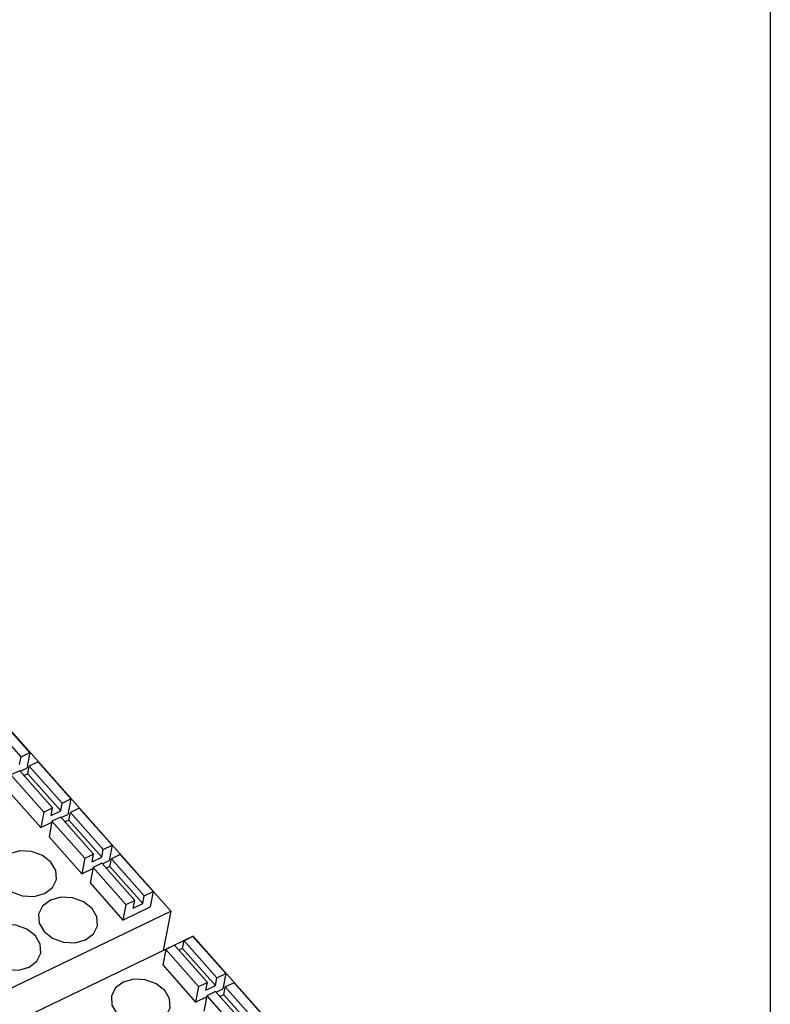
# Model space of a CAD drawing. Header units: millimetres. Extents: x 46 to 1057, y -1515 to -1121.
# Tile 56 of 63: x 680 to 717, y -1345 to -1296. Entities that reach past the tile are written whole.
import ezdxf

# ---------------------------------------------------------------- set-up
doc = ezdxf.new("R2010")
doc.units = ezdxf.units.MM

msp = doc.modelspace()

# ---------------------------------------------------------------- linework, layer by layer
at = {"linetype": 'Continuous', "lineweight": 25}
for p, q in [((687.298, -1340.285), (668.343, -1318.92)), ((679.805, -1332.572), (678.162, -1330.72)), ((680.245, -1332.36), (678.602, -1330.508)), ((679.805, -1332.572), (680.245, -1332.36)), ((680.245, -1332.36), (680.096, -1333.132)), ((679.731, -1332.958), (679.805, -1332.572)), ((680.656, -1332.823), (680.216, -1333.035)), ((682.299, -1334.675), (680.656, -1332.823)), ((679.736, -1333.266), (679.296, -1333.477)), ((679.736, -1333.266), (681.379, -1335.118)), ((679.761, -1333.293), (680.096, -1333.132)), ((680.141, -1333.421), (679.954, -1333.511)), ((680.141, -1333.421), (680.216, -1333.035)), ((681.785, -1335.273), (680.141, -1333.421)), ((681.859, -1334.887), (680.216, -1333.035)), ((679.296, -1333.477), (680.939, -1335.33)), ((679.147, -1334.25), (680.79, -1336.102)), ((681.785, -1335.273), (681.859, -1334.887)), ((681.859, -1334.887), (682.299, -1334.675)), ((682.299, -1334.675), (682.15, -1335.447)), ((680.939, -1335.33), (680.79, -1336.102)), ((680.939, -1335.33), (681.379, -1335.118)), ((681.305, -1335.504), (681.379, -1335.118)), ((681.305, -1335.504), (681.785, -1335.273)), ((682.195, -1335.736), (682.27, -1335.35)), ((682.71, -1335.138), (682.27, -1335.35)), ((683.913, -1337.202), (682.27, -1335.35)), ((684.353, -1336.99), (682.71, -1335.138)), ((680.79, -1336.102), (681.341, -1335.836)), ((681.35, -1335.793), (681.201, -1336.565)), ((681.79, -1335.581), (681.35, -1335.793)), ((681.35, -1335.793), (682.993, -1337.645)), ((681.79, -1335.581), (683.433, -1337.433)), ((681.815, -1335.609), (682.15, -1335.447)), ((682.195, -1335.736), (682.008, -1335.826)), ((683.839, -1337.588), (682.195, -1335.736)), ((681.201, -1336.565), (682.844, -1338.417)), ((683.839, -1337.588), (683.913, -1337.202)), ((683.913, -1337.202), (684.353, -1336.99)), ((684.353, -1336.99), (684.204, -1337.762)), ((682.993, -1337.645), (682.844, -1338.417)), ((682.993, -1337.645), (683.433, -1337.433)), ((683.359, -1337.819), (683.433, -1337.433)), ((683.359, -1337.819), (683.839, -1337.588)), ((683.869, -1337.924), (684.204, -1337.762)), ((684.249, -1338.051), (684.324, -1337.665)), ((684.764, -1337.453), (684.324, -1337.665)), ((685.967, -1339.517), (684.324, -1337.665)), ((686.407, -1339.305), (684.764, -1337.453)), ((682.844, -1338.417), (683.396, -1338.151)), ((683.404, -1338.108), (683.255, -1338.88)), ((683.844, -1337.896), (683.404, -1338.108)), ((683.404, -1338.108), (685.047, -1339.96)), ((683.844, -1337.896), (685.487, -1339.748)), ((684.249, -1338.051), (684.062, -1338.141)), ((685.893, -1339.903), (684.249, -1338.051)), ((683.255, -1338.88), (684.898, -1340.732)), ((685.967, -1339.517), (686.407, -1339.305)), ((686.407, -1339.305), (686.258, -1340.077)), ((685.047, -1339.96), (685.487, -1339.748)), ((685.413, -1340.134), (685.487, -1339.748)), ((685.893, -1339.903), (685.967, -1339.517)), ((676.697, -1345.387), (687.298, -1340.285)), ((685.047, -1339.96), (684.898, -1340.732)), ((684.898, -1340.732), (686.258, -1340.077)), ((685.413, -1340.134), (685.893, -1339.903)), ((687.298, -1340.285), (686.916, -1342.262)), ((688.413, -1341.541), (677.812, -1346.644)), ((687.888, -1342.152), (687.963, -1341.766)), ((688.403, -1341.554), (687.963, -1341.766)), ((689.606, -1343.618), (687.963, -1341.766)), ((690.046, -1343.406), (688.403, -1341.554)), ((707.369, -1362.906), (688.413, -1341.541)), ((687.042, -1342.209), (686.893, -1342.981)), ((687.483, -1341.997), (687.042, -1342.209)), ((687.042, -1342.209), (688.686, -1344.061)), ((687.483, -1341.997), (689.126, -1343.849)), ((687.888, -1342.152), (687.7, -1342.242)), ((689.531, -1344.004), (687.888, -1342.152)), ((686.893, -1342.981), (688.536, -1344.833)), ((689.531, -1344.004), (689.606, -1343.618)), ((689.606, -1343.618), (690.046, -1343.406)), ((690.046, -1343.406), (689.897, -1344.178)), ((688.686, -1344.061), (688.536, -1344.833)), ((688.686, -1344.061), (689.126, -1343.849)), ((689.051, -1344.235), (689.126, -1343.849)), ((689.051, -1344.235), (689.531, -1344.004)), ((689.561, -1344.34), (689.897, -1344.178)), ((689.942, -1344.467), (690.017, -1344.081)), ((690.457, -1343.869), (690.017, -1344.081)), ((691.66, -1345.933), (690.017, -1344.081)), ((692.1, -1345.721), (690.457, -1343.869)), ((688.536, -1344.833), (689.088, -1344.568)), ((689.097, -1344.524), (688.947, -1345.296)), ((689.537, -1344.312), (689.097, -1344.524)), ((689.097, -1344.524), (690.74, -1346.376)), ((689.537, -1344.312), (691.18, -1346.164)), ((689.942, -1344.467), (689.754, -1344.557)), ((691.585, -1346.319), (689.942, -1344.467))]:
    msp.add_line(p, q, dxfattribs=at)
msp.add_lwpolyline([(45.524, -1293.918), (717.291, -1293.918), (717.291, -1515.339), (45.524, -1515.339)], close=True)
at = {"linetype": 'Continuous', "lineweight": 25, "flags": 128}
for points in [[(679.218, -1337.425), (678.826, -1337.722), (678.627, -1338.124), (678.652, -1338.571), (678.898, -1338.995), (679.326, -1339.33), (679.872, -1339.527), (680.452, -1339.555), (680.978, -1339.409), (681.371, -1339.113), (681.569, -1338.71), (681.544, -1338.263), (681.298, -1337.839), (680.87, -1337.504), (680.324, -1337.307), (679.744, -1337.279), (679.218, -1337.425)], [(681.272, -1339.74), (680.88, -1340.037), (680.681, -1340.439), (680.706, -1340.886), (680.952, -1341.31), (681.38, -1341.646), (681.926, -1341.842), (682.506, -1341.87), (683.032, -1341.724), (683.425, -1341.428), (683.623, -1341.025), (683.598, -1340.578), (683.352, -1340.155), (682.924, -1339.819), (682.378, -1339.622), (681.798, -1339.594), (681.272, -1339.74)], [(678.44, -1341.103), (678.047, -1341.4), (677.849, -1341.802), (677.874, -1342.25), (678.12, -1342.673), (678.548, -1343.009), (679.094, -1343.206), (679.674, -1343.233), (680.2, -1343.088), (680.592, -1342.791), (680.791, -1342.389), (680.765, -1341.941), (680.52, -1341.518), (680.092, -1341.182), (679.546, -1340.985), (678.966, -1340.958), (678.44, -1341.103)], [(684.91, -1343.841), (684.518, -1344.138), (684.32, -1344.54), (684.345, -1344.987), (684.591, -1345.411), (685.019, -1345.747), (685.564, -1345.943), (686.145, -1345.971), (686.671, -1345.825), (687.063, -1345.529), (687.262, -1345.126), (687.236, -1344.679), (686.991, -1344.256), (686.563, -1343.92), (686.017, -1343.723), (685.437, -1343.695), (684.91, -1343.841)]]:
    msp.add_lwpolyline(points, dxfattribs=at)

doc.saveas('drawing.dxf')
